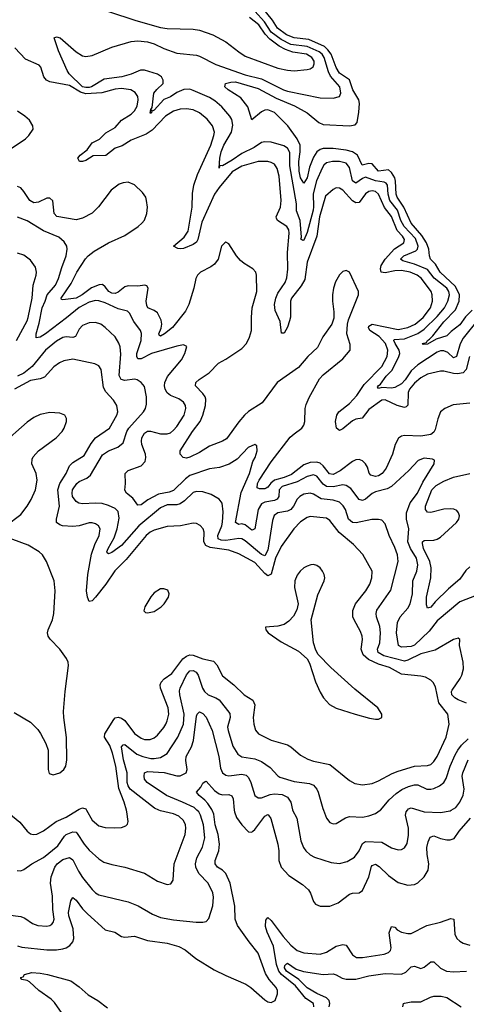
# Model space of a CAD drawing. Header units: inches. Extents: x 1934316 to 2140091, y 524953 to 667329.
# Tile 235 of 256: x 2030664 to 2033409, y 618806 to 624862. Entities that reach past the tile are written whole.
import ezdxf

# ---------------------------------------------------------------- set-up
doc = ezdxf.new("R2010")
doc.units = ezdxf.units.IN
doc.header["$MEASUREMENT"] = 0
doc.layers.add('C0631', color=7, linetype='Continuous')
doc.layers.add('C0632', color=7, linetype='Continuous')

msp = doc.modelspace()

# ---------------------------------------------------------------- linework, layer by layer
at = {"layer": 'C0631', "color": 5}
for points, elevation in [([(2030575, 620000), (2030665.4, 619925.4), (2030710.4, 619870), (2030730, 619855.3), (2030746, 619850), (2030770, 619851.7), (2030810, 619872.7), (2030887.2, 619930), (2030950, 619956.6), (2031018.9, 620000)], 280), ([(2030590, 619356.9), (2030670, 619346), (2030694.8, 619334.8), (2030742.2, 619302.2), (2030776, 619290), (2030830, 619286), (2030849.8, 619290.2), (2030860.8, 619299.2), (2030870.6, 619309.4), (2030874.8, 619330), (2030867, 619390), (2030865.6, 619470), (2030853.5, 619550), (2030856.5, 619590), (2030880.6, 619650), (2030893.5, 619670), (2030930, 619695.7), (2030970, 619708.3), (2030990, 619694.3), (2031024.5, 619624.5), (2031050, 619585.2), (2031110, 619511.3), (2031130, 619491.4), (2031150, 619479.7), (2031330, 619436.5), (2031391.4, 619411.4), (2031481, 619361), (2031530, 619340.6), (2031610, 619325.7), (2031748.6, 619311.4), (2031788.6, 619311.4), (2031810, 619314.4), (2031826.1, 619333.9), (2031850, 619411), (2031855, 619465), (2031850, 619491.8), (2031822.9, 619550), (2031764.4, 619610), (2031745.9, 619650), (2031744.5, 619670), (2031752.9, 619707.1), (2031788, 619772), (2031802.5, 619830), (2031792.8, 619910), (2031776.1, 619970), (2031764.7, 619990), (2031753.5, 620000)], 240), ([(2030649.1, 619629.1), (2030670, 619627), (2030690, 619634.6), (2030738.9, 619670), (2030810, 619707.9), (2030899.3, 619780.7), (2030939.1, 619840.9), (2030950.2, 619850.2), (2030990, 619866.7), (2031010, 619864), (2031017.3, 619857.3), (2031060.5, 619790), (2031090, 619754), (2031150, 619700.8), (2031180.6, 619680.6), (2031230, 619664.9), (2031310.2, 619650.2), (2031430, 619612.2), (2031510, 619562.3), (2031570, 619542), (2031592.7, 619547.3), (2031607.6, 619570), (2031612.9, 619670), (2031681.5, 619850), (2031685.5, 619890), (2031682, 619910), (2031670, 619936.4), (2031642.8, 619962.8), (2031610, 619978.4), (2031530, 619995.8), (2031519.7, 620000)], 260), ([(2030650, 619164.6), (2030676.5, 619156.5), (2030830, 619141.8), (2030890, 619141.5), (2030930, 619147.6), (2030950, 619153.7), (2030972.3, 619167.7), (2030989.9, 619190), (2030995.8, 619210), (2030993.3, 619270), (2030965.5, 619350), (2030963.7, 619370), (2030978.2, 619441.8), (2030990, 619462), (2031010, 619446.7), (2031050, 619394), (2031081.6, 619361.6), (2031190, 619264.7), (2031248.7, 619248.7), (2031290, 619223.2), (2031310, 619219.6), (2031370, 619225.2), (2031450, 619198.2), (2031570, 619182.3), (2031641.9, 619161.9), (2031680, 619140), (2031746.8, 619086.8), (2031858.2, 619018.2), (2031930, 618982.5), (2032054.4, 618930), (2032083.7, 618910), (2032170, 618833.7), (2032190, 618821.1), (2032210, 618817.6), (2032233.3, 618830), (2032247.8, 618870), (2032248, 618890), (2032239.9, 618910), (2032197.6, 618957.6), (2032175.1, 618995.1), (2032130, 619120.9), (2032073.8, 619190), (2032002.2, 619290), (2031988.3, 619330), (2031986.5, 619410), (2031958.5, 619550), (2031930, 619611.4), (2031911, 619631), (2031880.3, 619650), (2031865.9, 619670), (2031866, 619690), (2031888.6, 619750), (2031891.6, 619790), (2031883.5, 619850), (2031864.9, 619910), (2031856.4, 619976.4), (2031846.1, 620000)], 220), ([(2031074.6, 620000), (2031110, 619938.6), (2031150, 619904.5), (2031190, 619894), (2031248.3, 619891.7), (2031290, 619894), (2031316.1, 619903.9), (2031325.6, 619914.4), (2031329.6, 619930.3), (2031322.4, 619990), (2031319.6, 620000)], 280), ([(2031982.9, 620000), (2031983.8, 619990), (2031995.7, 619955.7), (2032028.6, 619910), (2032070, 619867.2), (2032090, 619864.7), (2032096.8, 619870), (2032110, 619881.2), (2032170, 619963.5), (2032190, 619973), (2032194, 619970), (2032208.1, 619948.1), (2032249.5, 619790), (2032256.2, 619750), (2032256.8, 619690), (2032270.9, 619650), (2032317.9, 619597.9), (2032402.4, 619542.4), (2032439.6, 619510), (2032451.6, 619490), (2032470, 619438.8), (2032482.6, 619422.6), (2032510, 619409.1), (2032570, 619409.3), (2032622, 619430), (2032690, 619483.1), (2032710, 619489.1), (2032750, 619491.7), (2032770, 619504.9), (2032809.9, 619590.1), (2032826.5, 619653.5), (2032830, 619660.2), (2032850, 619668.7), (2032873.9, 619653.9), (2032930, 619597.2), (2032990, 619555.4), (2033050, 619538.9), (2033090, 619543.5), (2033110, 619553.6), (2033150.5, 619589.5), (2033173.7, 619630), (2033177.9, 619670), (2033168.3, 619728.3), (2033167.2, 619770), (2033173.8, 619806.2), (2033186.2, 619833.8), (2033210, 619842.8), (2033250, 619825.6), (2033290, 619817.5), (2033310, 619817.2), (2033333.9, 619826.1), (2033364.9, 619870), (2033434.6, 619950)], 220), ([(2032341.6, 620000), (2032366.5, 619950), (2032390.9, 619810.9), (2032408, 619770), (2032422.3, 619750), (2032450, 619724.9), (2032476.3, 619710), (2032578.6, 619678.6), (2032628.5, 619671.5), (2032675.9, 619684.1), (2032721.1, 619710), (2032749.8, 619750), (2032770, 619795.6), (2032790, 619806.5), (2032890, 619803.2), (2032950, 619767.9), (2032990, 619755.6), (2033010, 619758), (2033030, 619768.5), (2033044.7, 619795.3), (2033054.1, 619845.9), (2033052.9, 619890), (2033035.9, 619970), (2033039.4, 619990), (2033047.1, 620000)], 240), ([(2032530.5, 620000), (2032550, 619950.7), (2032570, 619924.4), (2032590, 619916.4), (2032610, 619917.6), (2032667.3, 619952.7), (2032690, 619960.8), (2032770, 619956.9), (2032810, 619964.9), (2032850, 619980.2), (2032880.4, 619999.6), (2032880.7, 620000)], 260), ([(2033117.1, 620000), (2033150, 619990.1), (2033250, 619986), (2033310, 619996.8), (2033315.7, 620000)], 240), ([(2032472.2, 618790), (2032469.8, 618810), (2032421.7, 618841.7), (2032360, 618920), (2032272.6, 618990), (2032256, 619010), (2032242, 619050), (2032224.3, 619164.3), (2032184.3, 619250), (2032174.9, 619285.1), (2032176.6, 619323.4), (2032190, 619339.5), (2032210, 619321.2), (2032282.5, 619222.5), (2032330, 619169.1), (2032370, 619137.1), (2032410, 619122.2), (2032510, 619113.7), (2032550, 619126.3), (2032610, 619162.8), (2032650, 619174.6), (2032670, 619169.1), (2032710, 619110.3), (2032734.2, 619094.2), (2032770, 619092.9), (2032905, 619115), (2032930, 619123.5), (2032943.7, 619136.3), (2032947.3, 619152.7), (2032933.9, 619246.1), (2032950, 619284.4), (2032970, 619280.2), (2032984.7, 619264.7), (2033010, 619248.8), (2033050, 619240.5), (2033070, 619241.8), (2033166.3, 619290), (2033250, 619311.3), (2033313.6, 619333.6), (2033331.5, 619330), (2033337.8, 619237.8), (2033351.1, 619211.1), (2033370, 619193.4), (2033390, 619181.5), (2033430, 619170.2)], 180), ([(2032565.8, 618790), (2032570.6, 618810), (2032565.8, 618830), (2032550, 618846.2), (2032490, 618872), (2032430, 618907.3), (2032378.8, 618958.8), (2032304.7, 619010), (2032292.2, 619030), (2032294.5, 619045.5), (2032304.2, 619055.8), (2032310, 619058.2), (2032362.6, 619022.6), (2032408.6, 619008.6), (2032530, 618988.3), (2032590, 618993.4), (2032610, 618987.8), (2032646.4, 618966.4), (2032670, 618960.6), (2032730, 618960.8), (2032810, 618981.9), (2032910, 618994.6), (2033010, 618990.6), (2033036.6, 619003.4), (2033070, 619036.5), (2033090, 619039.7), (2033130, 619027), (2033150, 619033.8), (2033190, 619066.9), (2033210, 619067.9), (2033250, 619028.3), (2033288, 619010), (2033330, 619006.4), (2033410, 619009.1)], 160), ([(2030924.8, 618750), (2030877.6, 618817.6), (2030857.4, 618837.4), (2030782, 618890), (2030724, 618944), (2030710, 618952.3), (2030678, 618958), (2030670, 618966), (2030669.9, 618970.1), (2030684.6, 618975.4), (2030694, 618990), (2030739.1, 619000.9), (2030790, 618998), (2030835.8, 618990), (2030978.8, 618950), (2031030, 618913.7), (2031084.8, 618864.8), (2031143.5, 618830), (2031204.6, 618784.6)], 180), ([(2033018, 618790), (2033022, 618810), (2033030, 618813.4), (2033070, 618820.7), (2033130, 618822), (2033189.5, 618850.5), (2033210, 618855.5), (2033255.2, 618855.2), (2033290, 618846.8), (2033378, 618790)], 140)]:
    msp.add_lwpolyline(points, dxfattribs=dict(at, elevation=elevation))
at = {"layer": 'C0632', "color": 5}
for points, elevation in [([(2033444.2, 623075.8), (2033404.6, 623035.4), (2033370, 622985.8), (2033315.7, 622944.3), (2033290, 622916.8), (2033223.1, 622896.9), (2033170, 622866.1), (2033144.2, 622864.2), (2033137.2, 622870), (2033163.5, 622876.5), (2033169.8, 622890), (2033183.2, 622896.8), (2033202.5, 622917.5), (2033270, 623003), (2033343.1, 623076.9), (2033365, 623130), (2033367.1, 623170), (2033342.2, 623222.2), (2033248.5, 623310), (2033219.1, 623359.1), (2033188.9, 623390), (2033182.2, 623410), (2033179, 623450), (2033163.3, 623490), (2033134.9, 623534.8), (2033069.3, 623610), (2033024.1, 623710), (2032983.4, 623770), (2032978.6, 623790), (2032974.6, 623870), (2032968.6, 623890), (2032950, 623922.6), (2032930, 623938.1), (2032870, 623929.9), (2032830, 623976), (2032810, 623978), (2032767.8, 623967.8), (2032740.1, 624030), (2032710, 624050.2), (2032670, 624060.5), (2032590.2, 624070.2), (2032530, 624070.5), (2032510, 624064.2), (2032490.6, 624050), (2032470, 624016), (2032444.5, 623955.5), (2032430, 623889.8), (2032410, 623857.7), (2032390, 623888.8), (2032381.8, 623930), (2032379.2, 623990), (2032388.6, 624050), (2032387.4, 624090), (2032370, 624129.9), (2032311.9, 624210), (2032230, 624291.3), (2032190, 624307.6), (2032170, 624306.1), (2032150, 624296.1), (2032090, 624247), (2032065.5, 624325.5), (2032022.4, 624382.4), (2031946, 624430), (2031925.5, 624450), (2031929.6, 624470), (2031961.6, 624478.4), (2031990, 624479.7), (2032130, 624438.3), (2032240.6, 624380.6), (2032353.4, 624333.4), (2032430, 624289.2), (2032502.5, 624230), (2032530, 624217.9), (2032690, 624208.6), (2032725.2, 624214.8), (2032737.2, 624230), (2032747.3, 624292.7), (2032752.1, 624347.9), (2032747.6, 624370), (2032711.3, 624430), (2032691.5, 624491.5), (2032630, 624533), (2032610, 624568.7), (2032578, 624650), (2032557.9, 624677.9), (2032536.5, 624696.5), (2032441.2, 624741.2), (2032350, 624750.9), (2032303.8, 624770), (2032248.7, 624810), (2032218.6, 624858.6), (2032156.1, 624936.1)], 140), ([(2033482, 623018), (2033390, 622903.9), (2033370.6, 622869.4), (2033349.4, 622790.6), (2033330, 622781.8), (2033294.3, 622814.3), (2033270, 622825.4), (2033250, 622825.9), (2033230, 622817.9), (2033110, 622740.1), (2033070, 622701.6), (2033033.5, 622646.5), (2033010, 622623.4), (2032970, 622600.9), (2032950, 622595), (2032890, 622599.9), (2032870, 622593.2), (2032864, 622604), (2032866.3, 622610), (2032880.5, 622619.5), (2032915.6, 622670), (2032952.5, 622707.5), (2032994.7, 622790), (2032999.5, 622810), (2032996, 622830), (2032971.3, 622870), (2032963, 622890), (2032965.5, 622894.5), (2033030, 622899.8), (2033050, 622906.7), (2033110, 622932.4), (2033150, 622959.6), (2033230, 623036.2), (2033275.7, 623090), (2033296.3, 623130), (2033304.7, 623170), (2033300.8, 623190), (2033288.8, 623210), (2033211.6, 623271.6), (2033170, 623326.4), (2033090, 623358.9), (2033018.8, 623378.8), (2033003.7, 623390), (2033025.2, 623410), (2033098.5, 623441.5), (2033108.9, 623451.1), (2033112, 623470), (2033095.7, 623515.7), (2033026.7, 623590), (2033007.2, 623627.2), (2032985.4, 623690), (2032939.1, 623750), (2032928.5, 623790), (2032925, 623845), (2032917.1, 623857.1), (2032903.9, 623863.9), (2032850, 623871.3), (2032790, 623894.5), (2032770, 623886.5), (2032730, 623857.2), (2032710, 623870.8), (2032690, 623953.3), (2032670, 623980.5), (2032630, 623991.1), (2032586.8, 623990), (2032550, 623981.7), (2032532.9, 623967.1), (2032522.4, 623950), (2032488, 623872), (2032468.3, 623791.7), (2032470.6, 623710.6), (2032466.7, 623690), (2032430, 623552.4), (2032410, 623505.4), (2032403.9, 623503.9), (2032392.3, 623512.3), (2032395.1, 623524.9), (2032386.8, 623626.8), (2032365.7, 623685.7), (2032365.2, 623730), (2032323.3, 623963.3), (2032325, 624045), (2032310, 624072.5), (2032286.8, 624086.8), (2032210, 624108.1), (2032170, 624111.6), (2032150, 624106.4), (2032104.1, 624075.9), (2032030, 624039.9), (2031970, 623997.4), (2031910, 623962.9), (2031894.8, 623965.2), (2031889.8, 623949.8), (2031894, 624010), (2031902.5, 624050), (2031918.1, 624090), (2031965.3, 624170), (2031974.2, 624214.2), (2031968.1, 624248.1), (2031955.6, 624270), (2031905.4, 624325.4), (2031862.7, 624362.7), (2031830, 624383.2), (2031730, 624427.2), (2031710, 624434.4), (2031673, 624433), (2031630, 624415), (2031590, 624388.7), (2031549, 624371), (2031490, 624305.2), (2031482.7, 624302.7), (2031473.4, 624306.6), (2031475.8, 624295.8), (2031470, 624286.8), (2031466.6, 624286.6), (2031469, 624309), (2031477.6, 624322.4), (2031488.9, 624410), (2031506.2, 624433.8), (2031545.7, 624470), (2031546.4, 624490), (2031534.7, 624510), (2031510, 624527.1), (2031430, 624552.5), (2031407.4, 624552.6), (2031350, 624526.4), (2031291.4, 624511.4), (2031183, 624497), (2031105, 624450), (2031090, 624445.7), (2031070, 624444.4), (2031050, 624450), (2030968.1, 624530), (2030956.2, 624550), (2030902.7, 624670), (2030876, 624750), (2030890, 624756), (2030912, 624750), (2031010, 624665.5), (2031050, 624640.7), (2031070, 624636.3), (2031110, 624642.4), (2031230, 624693.8), (2031350, 624727.4), (2031390, 624733), (2031450, 624726.7), (2031490, 624714.5), (2031550, 624684.7), (2031630, 624657), (2031750, 624644.2), (2031770, 624637.7), (2031870, 624586.2), (2032050, 624523.2), (2032150, 624498.4), (2032286.2, 624430), (2032310, 624422.2), (2032510, 624381.7), (2032590, 624379.3), (2032629.4, 624390), (2032637.7, 624410), (2032632.1, 624450), (2032574.2, 624514.2), (2032561.6, 624541.6), (2032534.9, 624630), (2032522.5, 624650), (2032505.2, 624665.2), (2032430, 624698.3), (2032330, 624710.4), (2032270, 624740.7), (2032210, 624786.5), (2032167.8, 624850), (2032110, 624915.5)], 160), ([(2031210, 624912.9), (2031377.7, 624857.7), (2031530, 624815), (2031570, 624807.7), (2031730, 624804.6), (2031770, 624798.4), (2031850, 624770.2), (2031930, 624726.4), (2032010, 624664.1), (2032050, 624639), (2032250, 624564.6), (2032310, 624551), (2032351.4, 624548.6), (2032430, 624555.8), (2032450, 624560.2), (2032467.7, 624572.3), (2032474.8, 624590), (2032473.7, 624606.3), (2032460.3, 624630), (2032427.1, 624650), (2032343.3, 624663.3), (2032298.3, 624678.3), (2032259.4, 624699.4), (2032202.3, 624742.3), (2032173.4, 624773.4), (2032133.7, 624830), (2032075.7, 624875.7)], 180), ([(2033429.4, 622790.6), (2033407.3, 622710), (2033389.1, 622690.9), (2033355.1, 622684.9), (2033330, 622686), (2033270, 622701.3), (2033250, 622701.1), (2033170, 622682.7), (2033130, 622660.4), (2033090, 622627.3), (2033060.1, 622590), (2033051.4, 622568.6), (2033049.6, 622490.4), (2033039.2, 622480.8), (2033030, 622477.4), (2032984.6, 622490), (2032910, 622523.4), (2032890, 622522), (2032810, 622465.5), (2032768.4, 622411.6), (2032730, 622404.6), (2032710, 622394.7), (2032650, 622346.1), (2032630, 622336.4), (2032611.2, 622350), (2032605.5, 622390), (2032614.1, 622430), (2032624.5, 622450), (2032690, 622501.3), (2032735.1, 622550), (2032781.3, 622618.7), (2032890, 622729), (2032922.1, 622790), (2032927.4, 622830), (2032911.3, 622870), (2032873.3, 622913.3), (2032816.8, 622950), (2032807.2, 622970), (2032810, 622976.5), (2032830.6, 622989.4), (2032990, 622957.7), (2033050, 622968.1), (2033094.6, 622990), (2033142.7, 623030), (2033188.7, 623090), (2033200.8, 623130), (2033199.5, 623170), (2033192.9, 623190), (2033133.2, 623270), (2033106.8, 623290), (2033063.9, 623310), (2033010, 623320.5), (2032970, 623318.6), (2032910, 623305.6), (2032885.4, 623310), (2032881.6, 623330), (2032886.4, 623350), (2032910, 623389.1), (2032966.8, 623453.2), (2033024.1, 623490), (2033029.8, 623510), (2033017.6, 623530), (2032984.9, 623564.9), (2032950, 623652.4), (2032906.6, 623706.5), (2032870, 623789.8), (2032850, 623805.3), (2032830, 623809.3), (2032810, 623805.5), (2032790, 623791.2), (2032750, 623738.8), (2032730, 623735.8), (2032710, 623748.7), (2032650, 623814), (2032630, 623825.8), (2032610, 623828.7), (2032590, 623817.4), (2032543.4, 623776.6), (2032506.1, 623650), (2032491.1, 623530), (2032430.1, 623369.9), (2032415.4, 623264.6), (2032394.9, 623225.1), (2032335.3, 623150), (2032328.3, 623130), (2032328.1, 623031.9), (2032323.1, 623010), (2032310, 622971), (2032290, 622935.1), (2032274, 622934), (2032265, 623005), (2032234.6, 623074.6), (2032229.2, 623110), (2032237.8, 623150), (2032250, 623180.1), (2032294.8, 623245.2), (2032305.7, 623274.3), (2032311.6, 623328.4), (2032310.5, 623430), (2032321, 623550), (2032317.1, 623570), (2032306.3, 623590), (2032247.7, 623627.7), (2032241.9, 623641.9), (2032240.6, 623650), (2032266.3, 623710), (2032271.7, 623750), (2032259.4, 623899.4), (2032247.3, 623947.3), (2032230, 623974.2), (2032210, 623984.8), (2032190, 623989.1), (2032130, 623989.9), (2032030, 623960.8), (2031970, 623927.3), (2031888.9, 623830), (2031861.9, 623790), (2031783.5, 623616.5), (2031758.5, 623510), (2031750, 623494.8), (2031730, 623479.4), (2031670, 623455.5), (2031650, 623452.3), (2031635.6, 623455.6), (2031609.5, 623470), (2031674.6, 623525.5), (2031699.4, 623560.6), (2031723.1, 623710), (2031727, 623793), (2031734.9, 623845.1), (2031757.6, 623910), (2031838.2, 624090), (2031858, 624150), (2031861, 624170), (2031848.1, 624210), (2031816.5, 624250), (2031770, 624289.8), (2031730, 624307.5), (2031690, 624314.5), (2031650, 624311.4), (2031610, 624299.5), (2031560.4, 624270), (2031477.1, 624182.9), (2031441.6, 624158.4), (2031350, 624121), (2031292.9, 624087.1), (2031250, 624072.6), (2031192.5, 624027.5), (2031115.1, 624024.9), (2031070, 623997), (2031050, 623990.7), (2031030.9, 623990.9), (2031020.3, 624010), (2031035.9, 624030), (2031078.2, 624061.8), (2031110, 624105.7), (2031153.5, 624126.5), (2031192.8, 624167.2), (2031250, 624199.9), (2031290, 624245.1), (2031350, 624281.8), (2031370, 624301.4), (2031385.8, 624330), (2031391.6, 624370), (2031389.8, 624390), (2031374.6, 624414.6), (2031347.6, 624430), (2031290, 624438.5), (2031250, 624434.5), (2031168.5, 624411.5), (2031070, 624406.5), (2031037.3, 624417.3), (2030970, 624457.8), (2030850, 624479.4), (2030829.1, 624490), (2030812.5, 624510), (2030794.8, 624570), (2030782.7, 624582.7), (2030700.6, 624620.6), (2030634.4, 624690)], 180), ([(2030598.4, 624061.6), (2030699.1, 624130), (2030721.1, 624150), (2030746.3, 624190), (2030745.1, 624210), (2030724.2, 624244.2), (2030695.6, 624270), (2030650, 624299.1)], 220), ([(2033430, 622504.2), (2033327.4, 622492.6), (2033277.6, 622470), (2033250, 622449.7), (2033233, 622407), (2033218.4, 622341.5), (2033210, 622326), (2033190, 622311.3), (2033130, 622301.2), (2033030, 622303.9), (2033010, 622299.8), (2032992.6, 622287.4), (2032970.9, 622250), (2032954.6, 622190), (2032916.2, 622103.8), (2032892.1, 622070), (2032870, 622056.7), (2032850, 622052.8), (2032821.1, 622061.1), (2032812, 622072), (2032801.6, 622110), (2032790, 622131), (2032770, 622149.7), (2032750, 622156.8), (2032730, 622154.2), (2032710, 622144.5), (2032632.8, 622087.2), (2032590, 622065.3), (2032568.9, 622068.9), (2032530, 622118.4), (2032510, 622135), (2032490, 622140.3), (2032450, 622139.1), (2032410, 622125.2), (2032334.8, 622065.2), (2032290, 622046), (2032230, 622029.3), (2032208, 622012), (2032190, 621987.8), (2032178.6, 621981.4), (2032170, 621977.5), (2032137.3, 621977.3), (2032123.5, 621983.5), (2032125.8, 622010), (2032136.2, 622030), (2032210, 622141.8), (2032326.5, 622293.5), (2032350, 622315.8), (2032398.7, 622350), (2032410, 622368.5), (2032416.2, 622390), (2032419, 622470), (2032424.7, 622495.3), (2032442.5, 622537.5), (2032506.6, 622653.4), (2032530, 622678.6), (2032650, 622775.6), (2032694.6, 622830), (2032695.3, 622864.7), (2032674.8, 622930), (2032677.9, 622990), (2032684, 623016), (2032745.7, 623170), (2032746.9, 623190), (2032691.9, 623310), (2032670, 623319.7), (2032650, 623312.8), (2032630, 623293), (2032605.7, 623250), (2032591.7, 623210), (2032585.9, 623170), (2032586, 623130), (2032594.8, 623065.2), (2032593.9, 623026.1), (2032582.9, 622990), (2032527.6, 622912.4), (2032493.5, 622846.5), (2032434.4, 622790), (2032377.1, 622722.9), (2032245.5, 622630), (2032153.5, 622506.5), (2032070, 622453.3), (2032045.8, 622430), (2032010, 622388.9), (2031935.8, 622284.2), (2031910, 622269.5), (2031830, 622239.8), (2031770, 622199.8), (2031710, 622170.9), (2031690, 622165.3), (2031668.5, 622168.5), (2031649.7, 622189.7), (2031649.7, 622210), (2031726.4, 622330), (2031774.1, 622390), (2031790.3, 622429.7), (2031805.9, 622490), (2031808.5, 622528.5), (2031803.4, 622543.4), (2031790, 622562.9), (2031743.5, 622610), (2031746.2, 622630), (2031767.4, 622650), (2031828.7, 622690), (2031885.4, 622750), (2031930, 622774), (2032030, 622840.1), (2032056.9, 622870), (2032075.6, 622910), (2032088.9, 622951.1), (2032087.9, 623030), (2032093.6, 623090), (2032121.5, 623190), (2032119.8, 623290), (2032115.1, 623310), (2032097.6, 623330), (2032042.9, 623362.9), (2032021.1, 623381.1), (2031996.9, 623410), (2031950, 623484.5), (2031930, 623493.3), (2031924.9, 623490), (2031904.9, 623470), (2031884.1, 623390), (2031861.2, 623358.8), (2031838, 623342), (2031775.8, 623310), (2031756, 623290), (2031746.1, 623270), (2031733.4, 623210), (2031702.9, 623110), (2031683.9, 623070), (2031602.7, 622970), (2031554.4, 622930), (2031530, 622916.1), (2031521.7, 622921.7), (2031519.4, 622930), (2031534.1, 622965.9), (2031537, 622990), (2031533.9, 623013.9), (2031510, 623060.2), (2031490, 623074.1), (2031452.4, 623090), (2031444.4, 623104.4), (2031441.2, 623130), (2031452.7, 623210), (2031445.1, 623225.1), (2031434, 623230), (2031390, 623224), (2031330, 623224.5), (2031310, 623219.6), (2031270, 623187.3), (2031250, 623178.4), (2031230, 623180.5), (2031211.9, 623190), (2031190, 623219.8), (2031173.3, 623233.2), (2031152.3, 623232.3), (2031106.1, 623213.9), (2031048.5, 623170), (2031010, 623150.3), (2030930, 623139.1), (2030921.8, 623141.8), (2030919.1, 623150), (2030981, 623239), (2031015.4, 623310), (2031068.3, 623391.7), (2031085, 623410), (2031122.3, 623437.7), (2031210.4, 623489.6), (2031310, 623534.6), (2031392.6, 623590), (2031414.3, 623610), (2031431.1, 623630), (2031445.7, 623670), (2031449.7, 623710), (2031444, 623750), (2031438.3, 623770), (2031419.6, 623799.6), (2031370, 623845.6), (2031330, 623862.4), (2031300.1, 623859.9), (2031275.3, 623850), (2031226.5, 623813.5), (2031148.9, 623711.1), (2031110, 623673.3), (2031050, 623640.7), (2031010, 623631.9), (2030891.9, 623651.9), (2030874.9, 623670), (2030867.9, 623747.9), (2030850, 623765.1), (2030830, 623764.5), (2030780.3, 623739.7), (2030750, 623735.4), (2030725.4, 623750), (2030690, 623805), (2030670, 623828), (2030650, 623836.3)], 220), ([(2033470, 621320.7), (2033370, 621282.2), (2033230, 621164.1), (2033179.8, 621100.2), (2033090, 621016), (2033070, 621006.4), (2033044.1, 621004.1), (2033010, 621003.7), (2032992.4, 621012.4), (2032979.9, 621090), (2032985.9, 621154), (2033002.5, 621190), (2033050, 621243.2), (2033064, 621270), (2033078.5, 621330), (2033081.2, 621410), (2033105.3, 621470), (2033111.2, 621508.8), (2033102.6, 621550), (2033065.5, 621610), (2033050.3, 621650), (2033056.1, 621730), (2033040.6, 621790), (2033041.6, 621830), (2033064.3, 621890), (2033108.3, 621950), (2033142.1, 622017.9), (2033212.2, 622130), (2033212.9, 622152.9), (2033200.1, 622160.1), (2033150, 622164.7), (2033113.4, 622150), (2033056.5, 622090), (2032949.3, 621990.7), (2032923.1, 621976.9), (2032850, 621958.9), (2032830, 621947.6), (2032790, 621913.7), (2032770, 621904.2), (2032750, 621911.6), (2032699.1, 621979.1), (2032670, 621998.1), (2032650, 622001.2), (2032590, 621989.9), (2032550.6, 621990.6), (2032530, 622005), (2032490, 622054.9), (2032470, 622062.4), (2032430, 622053), (2032370, 622020.6), (2032276.3, 621990), (2032258.7, 621970), (2032256.6, 621930), (2032246.6, 621913.4), (2032230, 621904.7), (2032170, 621895.2), (2032150, 621883.8), (2032129.7, 621850), (2032110.1, 621729.9), (2032096.6, 621723.4), (2032090, 621722.6), (2032050, 621755.8), (2032030, 621760.4), (2032010, 621758), (2031989.9, 621770), (2032026, 621954), (2032075.4, 622070), (2032096, 622144), (2032110.7, 622170), (2032123.5, 622210), (2032121.2, 622241.2), (2032110, 622249.3), (2032068.5, 622230), (2032000.4, 622159.6), (2031951.7, 622128.3), (2031891.6, 622108.4), (2031830, 622098.8), (2031710, 622058), (2031682.3, 622037.7), (2031610, 621966), (2031583.6, 621956.4), (2031516.8, 621943.2), (2031451.8, 621908.2), (2031410, 621877.7), (2031390, 621876.9), (2031359, 621919), (2031319.6, 621950), (2031310, 621969.2), (2031314, 622010), (2031312.4, 622070), (2031331.6, 622088.4), (2031410, 622118), (2031434.6, 622145.4), (2031439.6, 622170), (2031437.3, 622190), (2031414.8, 622250), (2031412.2, 622270), (2031415.3, 622290), (2031430, 622318.4), (2031450, 622330.8), (2031468.7, 622331.3), (2031530, 622314.8), (2031570, 622314.8), (2031590, 622321.5), (2031610, 622336.6), (2031630, 622360.2), (2031675, 622430), (2031685.8, 622470), (2031682, 622490), (2031670.8, 622510), (2031642.6, 622530), (2031591.4, 622551.4), (2031570, 622566.8), (2031557, 622590), (2031553.9, 622610), (2031555.4, 622630), (2031571.4, 622668.6), (2031657.7, 622770), (2031679.7, 622810), (2031691.2, 622851.2), (2031670, 622861.6), (2031630, 622854.8), (2031474.6, 622810), (2031410, 622776.7), (2031390, 622776.8), (2031383.2, 622790), (2031384.5, 622810), (2031410.8, 622890), (2031412.8, 622932.8), (2031407.1, 622950), (2031366.1, 623006.1), (2031338, 623058), (2031325.6, 623070), (2031270, 623083.8), (2031190, 623121.1), (2031150, 623133.4), (2031130, 623134.9), (2031090, 623125.4), (2031030, 623092.8), (2030952.1, 623027.9), (2030822.3, 622930), (2030790, 622908.7), (2030764.7, 622904.7), (2030764.2, 622930), (2030784.4, 622995.6), (2030802.3, 623090), (2030821, 623130), (2030832.3, 623170), (2030885, 623230), (2030903.1, 623270), (2030922.5, 623337.5), (2030949.9, 623410), (2030954.8, 623450), (2030952.8, 623470), (2030936.6, 623496.6), (2030905, 623525), (2030810, 623564.6), (2030710, 623624.5), (2030650, 623647.8)], 240), ([(2030644.9, 622890), (2030708.9, 623010), (2030715.6, 623030), (2030739.7, 623150), (2030746, 623230), (2030765.8, 623290), (2030767.7, 623310), (2030760.5, 623340.5), (2030730, 623383), (2030690, 623414.3), (2030650, 623427.1)], 260), ([(2033410, 620657.6), (2033358.8, 620678.8), (2033339, 620690), (2033320.8, 620710), (2033317.8, 620730), (2033321.3, 620738.7), (2033370.4, 620810), (2033380.9, 620830), (2033390.8, 620870), (2033389.3, 620910), (2033366.6, 621013.4), (2033369.2, 621049.2), (2033358, 621058), (2033330, 621049.6), (2033216.5, 620983.5), (2033130, 620960.9), (2033050, 620922.5), (2033030, 620917.4), (2032901.4, 620950), (2032866.5, 620970), (2032862.6, 620990), (2032876.7, 621030), (2032882.2, 621090), (2032877.6, 621130), (2032857.3, 621190), (2032854, 621210), (2032858.2, 621230), (2032946, 621354), (2032990.6, 621530), (2032986.2, 621570), (2032970, 621615.1), (2032934.8, 621690), (2032910, 621760.9), (2032890, 621783), (2032868.6, 621788.6), (2032828.8, 621788.8), (2032732, 621768), (2032710, 621770.5), (2032684.9, 621790), (2032666.7, 621850), (2032653, 621873), (2032630, 621893.7), (2032590, 621907.3), (2032516.1, 621916.1), (2032470, 621943.6), (2032450, 621949.9), (2032410, 621943), (2032386, 621930), (2032370, 621914), (2032347, 621870), (2032329.7, 621850.3), (2032310, 621839), (2032250, 621829.8), (2032227.3, 621812.7), (2032218.2, 621781.8), (2032190, 621599.7), (2032170, 621565.5), (2032150, 621573.4), (2032050, 621656.4), (2032030, 621668.1), (2032010, 621670.7), (2031930, 621659.3), (2031901.4, 621661.4), (2031882.9, 621670), (2031880.7, 621690), (2031906.2, 621750), (2031910, 621770.7), (2031915, 621835), (2031908.5, 621888.5), (2031890, 621913.7), (2031841, 621941), (2031790, 621957.8), (2031750, 621960.6), (2031730, 621954.6), (2031676.7, 621903.3), (2031650, 621885.3), (2031630, 621878.6), (2031570, 621877.4), (2031530, 621860.2), (2031395.7, 621750), (2031290, 621627.9), (2031230, 621584.9), (2031210, 621577.3), (2031202.4, 621582.4), (2031200.3, 621590), (2031207.1, 621610), (2031244.3, 621675.7), (2031263.8, 621730), (2031275.3, 621795.3), (2031270, 621836.4), (2031250, 621856.2), (2031210, 621874.7), (2031170, 621886.5), (2031130, 621889.3), (2031050, 621883.5), (2031027.5, 621887.5), (2031010, 621899.7), (2030989, 621930), (2030985.8, 621950), (2030989.1, 621970), (2031014.4, 622010), (2031030, 622022.7), (2031077, 622043), (2031098.3, 622061.7), (2031173.4, 622186.6), (2031210, 622210.1), (2031267.4, 622232.6), (2031300, 622260), (2031322.8, 622330), (2031334.3, 622350), (2031425.4, 622450), (2031436.2, 622470), (2031442.8, 622497.2), (2031443.1, 622543.1), (2031430, 622605.1), (2031410.6, 622630.6), (2031386.3, 622646.3), (2031370, 622650.6), (2031310, 622644), (2031287, 622650), (2031274.7, 622674.7), (2031285.4, 622805.4), (2031280.8, 622850), (2031273.5, 622873.5), (2031250.9, 622910.9), (2031190, 622969.8), (2031162.4, 622990), (2031130, 623000.7), (2031090, 622998.2), (2031050, 622980.3), (2031030, 622958.3), (2031007, 622913), (2030990, 622907.3), (2030950, 622911.1), (2030930, 622908.2), (2030890, 622885), (2030823.5, 622830), (2030740.4, 622730), (2030690, 622687.9), (2030649.5, 622669.5)], 260), ([(2031319.6, 620000), (2031305.2, 620050), (2031272.8, 620132.8), (2031254.6, 620270), (2031235.2, 620350), (2031217.2, 620397.2), (2031185.4, 620450), (2031186.5, 620470), (2031241.7, 620558.3), (2031250, 620567.5), (2031270, 620572.5), (2031290, 620566.4), (2031310, 620551), (2031370, 620471.3), (2031410, 620443), (2031430, 620434.5), (2031465.3, 620434.7), (2031490, 620445.6), (2031510, 620461.1), (2031550, 620509.1), (2031561.7, 620530), (2031571.2, 620550), (2031580.5, 620590), (2031576.5, 620630), (2031529.2, 620750), (2031527.8, 620770), (2031533.6, 620786.4), (2031552.7, 620807.3), (2031598.4, 620841.6), (2031666.4, 620930), (2031690, 620948.1), (2031710, 620955.1), (2031730, 620954.4), (2031790, 620930.8), (2031855.6, 620915.6), (2031874.7, 620894.7), (2031910, 620826.9), (2031979.6, 620770), (2032043.1, 620710), (2032096.5, 620676.5), (2032108.7, 620648.7), (2032099.3, 620570), (2032102.4, 620530), (2032113, 620493), (2032132, 620470), (2032210, 620431), (2032310, 620401.6), (2032330.3, 620390), (2032390, 620338.8), (2032434.3, 620314.3), (2032470, 620300.9), (2032570, 620280.2), (2032690, 620182.4), (2032723.7, 620163.7), (2032770, 620155.6), (2032830, 620164.7), (2032870, 620180.9), (2032954, 620226), (2032990, 620239.3), (2033090.1, 620270.1), (2033170, 620275.8), (2033190, 620281.5), (2033210, 620299.6), (2033229.5, 620330.5), (2033284.7, 620450), (2033302.9, 620530), (2033295.3, 620590), (2033240.9, 620660.9), (2033218.5, 620758.5), (2033205.1, 620785.1), (2033190, 620799.8), (2033157.3, 620817.3), (2033130, 620824.6), (2033010, 620835.9), (2032937.1, 620877.1), (2032870, 620898.6), (2032807.7, 620927.7), (2032775.2, 620955.2), (2032761.9, 620990), (2032770.5, 621050), (2032769.2, 621070), (2032759, 621099), (2032718.9, 621170), (2032711.8, 621190), (2032711.1, 621228.9), (2032727.7, 621270), (2032792.1, 621350), (2032815.2, 621390), (2032828.9, 621430), (2032829.8, 621470), (2032773.7, 621573.7), (2032715, 621635), (2032627.9, 621707.9), (2032570, 621781.5), (2032550, 621795.9), (2032450, 621805.7), (2032430, 621801), (2032390, 621773.4), (2032349.3, 621730.7), (2032270, 621622.2), (2032235.9, 621550), (2032210, 621451.6), (2032190, 621441.7), (2032170, 621456.7), (2032110, 621523.1), (2032010, 621576.6), (2031950, 621599.9), (2031834.9, 621614.9), (2031808.2, 621628.2), (2031795.2, 621650), (2031796.8, 621710), (2031791.2, 621731.2), (2031772.1, 621752.1), (2031750, 621763.1), (2031730, 621766.2), (2031651.4, 621748.6), (2031570, 621744.3), (2031490, 621722.7), (2031465.2, 621710), (2031441.5, 621690), (2031318.5, 621541.5), (2031248.1, 621471.9), (2031194, 621390), (2031130, 621309.9), (2031110, 621288), (2031090, 621283.9), (2031080.1, 621310), (2031075.2, 621350), (2031082.6, 621450), (2031105.6, 621574.4), (2031125, 621635), (2031151.7, 621690), (2031158.2, 621730), (2031148.4, 621750), (2031130, 621761.5), (2031110, 621767), (2031090, 621767.3), (2031030, 621748.1), (2030990, 621743.9), (2030927, 621750), (2030910, 621755.2), (2030889.9, 621769.9), (2030889.9, 621790), (2030909.5, 621870.5), (2030897.5, 621970), (2030909.6, 622010), (2030949.4, 622070), (2030970, 622118.4), (2030990, 622137.8), (2031059.2, 622180.8), (2031103.5, 622256.5), (2031130, 622290.9), (2031216.3, 622350), (2031261.3, 622430), (2031267.4, 622450), (2031260.7, 622490), (2031241.2, 622521.2), (2031193.2, 622573.2), (2031179.5, 622599.5), (2031163.8, 622710), (2031150, 622732.8), (2031125.6, 622745.6), (2030990, 622773.9), (2030935, 622765), (2030907.7, 622752.3), (2030872.8, 622727.2), (2030816.4, 622663.6), (2030790, 622653.5), (2030730, 622642.4), (2030631.8, 622590)], 280), ([(2030579.1, 621750), (2030670, 621819.4), (2030710.3, 621869.7), (2030735.2, 621910), (2030760.9, 621970), (2030772, 622030), (2030764.9, 622070), (2030738.6, 622130), (2030741.1, 622158.9), (2030747.5, 622172.5), (2030780.2, 622210), (2030887.5, 622290), (2030924.1, 622330), (2030936.8, 622350), (2030952, 622390), (2030952.4, 622410), (2030941.3, 622430), (2030910, 622442.2), (2030850, 622445.4), (2030790, 622433.6), (2030750, 622415), (2030710, 622386), (2030552.3, 622247.7)], 320), ([(2033430, 621496.5), (2033406.1, 621473.9), (2033370, 621421.4), (2033298.7, 621361.3), (2033218.3, 621281.7), (2033190, 621247.8), (2033170, 621241.6), (2033164.1, 621264.1), (2033164.9, 621310), (2033190.8, 621429.2), (2033193, 621490), (2033184.1, 621530), (2033145, 621610), (2033139.1, 621640.9), (2033140.3, 621650), (2033150, 621659.2), (2033210, 621661.3), (2033230, 621666.4), (2033250, 621678.6), (2033348.9, 621770), (2033362.6, 621790), (2033366.6, 621810), (2033360.6, 621830), (2033350, 621842.5), (2033331.9, 621851.9), (2033314.5, 621854.5), (2033270, 621851.9), (2033190.9, 621830.9), (2033170, 621833), (2033158.7, 621850), (2033158.6, 621870), (2033196.1, 621970), (2033222.6, 621997.4), (2033270, 622023.6), (2033330, 622047.9), (2033429.6, 622070)], 220), ([(2030630, 620601.1), (2030730, 620541.3), (2030776.2, 620496.2), (2030792.6, 620472.6), (2030825.3, 620410), (2030838, 620370), (2030839.6, 620250), (2030846, 620226), (2030870, 620216.5), (2030911.6, 620230), (2030935.4, 620250), (2030946.6, 620270), (2030953.1, 620310), (2030952.1, 620447.9), (2030934.7, 620570), (2030933.6, 620606.4), (2030943.1, 620730), (2030963.5, 620890), (2030962.4, 620910), (2030952.5, 620932.5), (2030911.5, 620990), (2030851.5, 621051.5), (2030839.1, 621070), (2030834.5, 621090), (2030838.2, 621110), (2030866, 621170), (2030874.4, 621210), (2030881.8, 621350), (2030875, 621410), (2030828.9, 621530), (2030803.8, 621570), (2030783.5, 621590), (2030716, 621630), (2030566.3, 621686.3)], 320), ([(2031519.7, 620000), (2031491.6, 620011.6), (2031343.8, 620130), (2031329.6, 620150), (2031323.9, 620170), (2031324, 620230), (2031302.1, 620310), (2031289.9, 620390.1), (2031298.9, 620401.1), (2031310, 620403.2), (2031384.5, 620344.5), (2031420.9, 620330), (2031470, 620318.7), (2031490, 620317.2), (2031530, 620324.6), (2031570, 620348.4), (2031636.6, 620450), (2031669.9, 620530), (2031674.3, 620590), (2031647.7, 620710), (2031646.3, 620733.7), (2031649.3, 620750), (2031690, 620831.8), (2031710, 620856.1), (2031730, 620859.3), (2031748.3, 620848.3), (2031760.8, 620830), (2031788, 620750), (2031799.1, 620730), (2031822, 620710), (2031870, 620691.3), (2031890, 620678.7), (2031954.7, 620594.7), (2031956.6, 620570), (2031941.8, 620510), (2031944.6, 620490), (2031974.3, 620394.3), (2032004.6, 620344.6), (2032029, 620329), (2032110, 620315), (2032150, 620299.8), (2032202.4, 620262.4), (2032250, 620210.2), (2032262.9, 620202.8), (2032350, 620175.7), (2032444.5, 620164.5), (2032470, 620154.2), (2032490.1, 620130.1), (2032499.3, 620110), (2032526.5, 620010), (2032530.5, 620000)], 260), ([(2031753.5, 620000), (2031735.7, 620015.7), (2031664.8, 620050), (2031565.8, 620090), (2031446.4, 620170), (2031430.8, 620190), (2031429, 620210), (2031431.2, 620230), (2031450, 620238.4), (2031552.7, 620232.7), (2031630, 620212.1), (2031650, 620211.6), (2031686.4, 620230), (2031693.3, 620250), (2031685.6, 620305.6), (2031687.9, 620330), (2031719, 620390), (2031732.4, 620427.6), (2031750, 620578.8), (2031754, 620590), (2031770, 620604.9), (2031790, 620595.5), (2031810, 620571.8), (2031846.6, 620490), (2031888, 620330), (2031897.5, 620257.5), (2031910, 620229.4), (2031930, 620215), (2031950, 620211.2), (2032030, 620221), (2032055.1, 620215.1), (2032070, 620200.2), (2032085.3, 620170), (2032109.1, 620090), (2032130, 620074.9), (2032150, 620076.6), (2032203.3, 620096.7), (2032230, 620101.3), (2032276.5, 620096.5), (2032310, 620079), (2032331, 620050), (2032341.1, 620001.1), (2032341.6, 620000)], 240), ([(2032880.7, 620000), (2032935.6, 620064.4), (2032977.7, 620102.3), (2033013.2, 620126.9), (2033053.7, 620146.3), (2033090, 620156.6), (2033110, 620155.9), (2033165.5, 620130), (2033190, 620128.5), (2033210, 620132.9), (2033245.1, 620150), (2033269.9, 620170.1), (2033285.5, 620194.5), (2033310.4, 620270), (2033340.5, 620339.5), (2033356.2, 620370), (2033379.6, 620400.4), (2033420.5, 620439.5)], 260), ([(2033315.7, 620000), (2033344.1, 620015.9), (2033370, 620049.1), (2033390, 620092.4), (2033396.6, 620130), (2033383.8, 620210), (2033387, 620230), (2033420.7, 620310)], 240), ([(2031846.1, 620000), (2031844.2, 620004.2), (2031820.2, 620040.2), (2031801.9, 620061.9), (2031766, 620090), (2031751.1, 620110), (2031777.9, 620142.1), (2031790, 620166.4), (2031803.9, 620176.1), (2031810, 620178.7), (2031860.8, 620120.8), (2031890, 620100.9), (2031910, 620094.1), (2031950, 620097.1), (2031968.6, 620088.6), (2031976.8, 620070), (2031982.9, 620000)], 220), ([(2031018.9, 620000), (2031030, 620007), (2031050, 620014.1), (2031070, 620008), (2031074.6, 620000)], 280), ([(2033047.1, 620000), (2033052.7, 620007.3), (2033070, 620014.2), (2033117.1, 620000)], 240)]:
    msp.add_lwpolyline(points, dxfattribs=dict(at, elevation=elevation))
at = {"layer": 'C0632', "color": 5, "elevation": 320}
for points in [[(2032470, 621510.7), (2032454, 621510), (2032430, 621501.5), (2032410, 621490.6), (2032388.1, 621470), (2032370, 621444.8), (2032355.9, 621410), (2032353.5, 621370), (2032374.7, 621270), (2032367, 621233), (2032346.1, 621193.9), (2032318, 621162), (2032290, 621143), (2032250, 621131.3), (2032174, 621126), (2032176, 621110), (2032191, 621090), (2032270, 621034.9), (2032378, 620978), (2032430.5, 620930.5), (2032444.9, 620904.9), (2032481.1, 620790), (2032510, 620724.9), (2032530.3, 620690), (2032568.4, 620650), (2032610, 620627.6), (2032726, 620590), (2032813.8, 620566.2), (2032850, 620559.3), (2032870, 620560.7), (2032888.7, 620570), (2032889.3, 620590), (2032864.5, 620630), (2032723.8, 620743.8), (2032577, 620877), (2032498.3, 620958.3), (2032484.2, 620984.2), (2032469.5, 621030), (2032455.6, 621170), (2032495.7, 621324.3), (2032534.4, 621410), (2032538.4, 621430), (2032535.5, 621450), (2032526, 621470), (2032510, 621489.7), (2032490, 621504.4)], [(2031550, 621362), (2031530, 621361.2), (2031490, 621337), (2031470, 621312), (2031434, 621250), (2031426.4, 621226.4), (2031436.9, 621216.9), (2031450, 621214.8), (2031490, 621222), (2031532.7, 621250), (2031552.7, 621270), (2031579, 621310), (2031582, 621330), (2031573.6, 621353.6)]]:
    msp.add_lwpolyline(points, close=True, dxfattribs=at)

doc.saveas('drawing.dxf')
